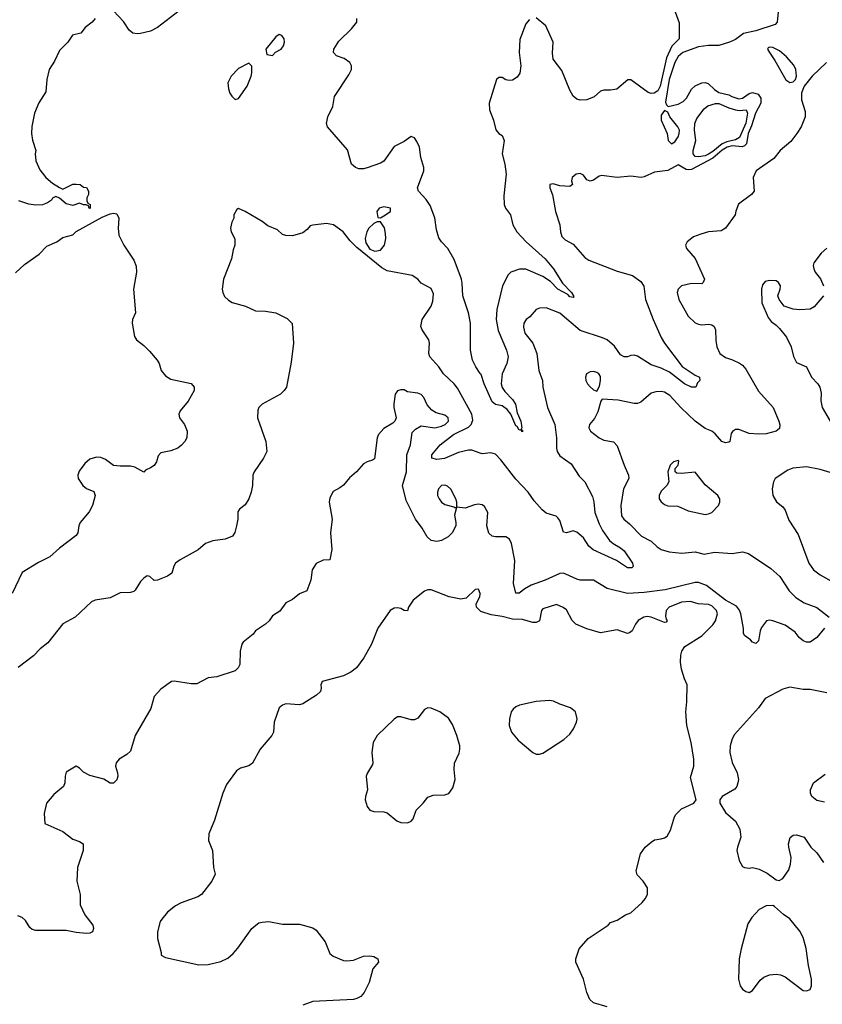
# Model space of a CAD drawing. Header units: inches. Extents: x 1473912 to 1647258, y 640388 to 773423.
# Tile 153 of 256: x 1557275 to 1562023, y 662761 to 668584. Entities that reach past the tile are written whole.
import ezdxf

# ---------------------------------------------------------------- set-up
doc = ezdxf.new("R2010")
doc.units = ezdxf.units.IN
doc.header["$MEASUREMENT"] = 0
doc.layers.add('B5656', color=7, linetype='Continuous')
doc.layers.add('B5666', color=7, linetype='Continuous')

msp = doc.modelspace()

# ---------------------------------------------------------------- linework, layer by layer
at = {"layer": 'B5656', "color": 5}
for points, elevation in [([(1558270, 668675.1), (1558090, 668538), (1558050, 668516), (1557990, 668501.2), (1557970, 668499.3), (1557944.8, 668504.8), (1557922.5, 668522.5), (1557890, 668574), (1557830, 668635.3)], 820), ([(1557722, 668590), (1557704.7, 668570), (1557662.5, 668537.5), (1557636.8, 668503.2), (1557588, 668492), (1557561, 668450), (1557510, 668402), (1557482, 668338), (1557450.6, 668290), (1557436.3, 668230), (1557430, 668158), (1557388.1, 668091.9), (1557362.8, 668030), (1557347.5, 667952.5), (1557344.9, 667910), (1557350.6, 667870.6), (1557370.6, 667810.6), (1557367.3, 667790), (1557370.7, 667750), (1557395.2, 667695.2), (1557431, 667650), (1557470, 667616), (1557510, 667592), (1557530, 667582), (1557589.4, 667610.6), (1557610, 667611), (1557634, 667610), (1557652.7, 667592.7), (1557670, 667592), (1557682, 667570), (1557682, 667550), (1557672, 667530), (1557672.7, 667512.7), (1557678, 667498), (1557692, 667490), (1557692.7, 667467.3), (1557686, 667470), (1557682, 667482), (1557668, 667488), (1557652, 667488), (1557630, 667498), (1557590, 667484), (1557550, 667495.3), (1557510, 667528), (1557490, 667538), (1557470, 667528), (1557462.8, 667517.2), (1557439.1, 667500.9), (1557410, 667489.2), (1557370, 667486.6), (1557330, 667492), (1557270, 667511.8)], 820), ([(1560000, 666492.4), (1559973, 666530), (1559952.8, 666570), (1559942, 666630), (1559942, 666790), (1559930, 666849.5), (1559896.1, 666950), (1559893.6, 667026.4), (1559888.2, 667050), (1559845.9, 667165.9), (1559808.5, 667230), (1559769.7, 667270), (1559754.5, 667294.5), (1559741.1, 667341.1), (1559731.3, 667411.3), (1559704.2, 667484.2), (1559680.6, 667520.6), (1559633.6, 667570), (1559627.6, 667590), (1559665.6, 667690), (1559666, 667710), (1559647.9, 667767.9), (1559641.1, 667830), (1559624.2, 667864.2), (1559610, 667884.7), (1559590, 667892.1), (1559550, 667863.4), (1559490, 667833.1), (1559430, 667747.2), (1559410, 667735.6), (1559330, 667708.4), (1559310, 667702.6), (1559282, 667702), (1559261.2, 667710), (1559238, 667730), (1559214.7, 667814.7), (1559097, 667950), (1559089.5, 667970), (1559097.4, 668010), (1559127.2, 668070), (1559138.2, 668130), (1559222.2, 668257.8), (1559238.3, 668290), (1559238.3, 668310), (1559228, 668330), (1559194.1, 668354.1), (1559149.6, 668370), (1559131.6, 668390), (1559134.3, 668410), (1559162.8, 668457.2), (1559238.4, 668530), (1559269.3, 668570), (1559269.2, 668590)], 820), ([(1560000, 666020.7), (1559950, 666037.5), (1559930, 666038.7), (1559870, 666023.4), (1559788.2, 665988.2), (1559743, 665983), (1559713.2, 665990), (1559713, 666010), (1559762.5, 666070), (1559841.1, 666130), (1559930, 666173.3), (1559946.7, 666190), (1559956.1, 666216.1), (1559949.9, 666250), (1559864.3, 666404.3), (1559846, 666430), (1559781.4, 666490), (1559755.4, 666530), (1559702, 666590), (1559695.8, 666610), (1559698.5, 666670), (1559694.7, 666690), (1559655.8, 666750), (1559648.3, 666770), (1559656.9, 666810), (1559708.6, 666890), (1559720, 666920), (1559722.3, 666962.3), (1559710, 666993.7), (1559650, 667026.3), (1559629.5, 667050), (1559597.2, 667070), (1559450, 667099.5), (1559416.6, 667116.6), (1559270, 667236), (1559230, 667275.1), (1559189.7, 667329.7), (1559131.1, 667371.1), (1559090, 667378.9), (1559010, 667369.3), (1558994.4, 667365.6), (1558976.7, 667343.3), (1558950, 667322.7), (1558890, 667306), (1558850, 667306.6), (1558830, 667314), (1558800.1, 667340.1), (1558743.9, 667363.9), (1558710, 667389.5), (1558610, 667449), (1558570, 667468), (1558559.6, 667460.4), (1558542, 667430), (1558542, 667410), (1558530, 667386), (1558522.8, 667350), (1558526.8, 667330), (1558547.9, 667287.9), (1558548, 667250), (1558538, 667222), (1558528.5, 667170), (1558480.5, 667050), (1558473, 666990), (1558476.3, 666970), (1558487, 666947), (1558510, 666924.9), (1558532.2, 666912.2), (1558611.3, 666890), (1558670, 666862.8), (1558730, 666860.5), (1558790.3, 666850.3), (1558857.5, 666817.5), (1558887.1, 666787.1), (1558895.5, 666670), (1558882, 666558), (1558854, 666410), (1558840.7, 666390), (1558817.3, 666370), (1558710.3, 666309.7), (1558690.6, 666290), (1558684.7, 666275.3), (1558682.4, 666230), (1558730.5, 666090), (1558738, 666030), (1558718, 665990), (1558662, 665910), (1558654, 665890), (1558653.4, 665830), (1558644.9, 665790), (1558630.7, 665750), (1558610, 665714), (1558576, 665690), (1558566, 665674), (1558564.9, 665630), (1558558, 665590), (1558548.2, 665551.8), (1558534, 665530), (1558490, 665512.7), (1558418.3, 665501.7), (1558373.8, 665486.2), (1558330.4, 665449.6), (1558224.7, 665390), (1558198, 665370), (1558187.3, 665352.7), (1558174.8, 665310), (1558150, 665293.2), (1558090, 665268.7), (1558070, 665268), (1558046, 665290), (1558030, 665294), (1558010, 665282), (1557990, 665262), (1557958.8, 665210), (1557950, 665202.7), (1557930, 665196), (1557870, 665194.5), (1557810, 665164.7), (1557722, 665150), (1557699.8, 665140.2), (1557603.8, 665050), (1557530, 665011.6), (1557442.3, 664897.7), (1557397.3, 664862.7), (1557357.5, 664822.5), (1557266.8, 664753.2)], 840), ([(1557250, 667086.8), (1557304.5, 667135.5), (1557390, 667198), (1557435.5, 667244.5), (1557495.3, 667270), (1557530, 667296), (1557590, 667311.3), (1557610, 667331.3), (1557764.1, 667415.9), (1557810, 667434.8), (1557830, 667438.8), (1557850, 667436), (1557862.8, 667410), (1557857.3, 667350), (1557862, 667310), (1557890.6, 667250), (1557950, 667161), (1557965.3, 667125.3), (1557967, 667090), (1557948.7, 666990), (1557960.5, 666850), (1557943, 666810), (1557940.5, 666790), (1557954.8, 666710), (1557966, 666690), (1558010, 666657.3), (1558043.9, 666623.9), (1558087.7, 666570), (1558100.5, 666550), (1558112.4, 666510), (1558137.1, 666477.1), (1558170, 666457.6), (1558290, 666432.2), (1558308.2, 666410), (1558308.2, 666390), (1558271.8, 666328.2), (1558223.8, 666270), (1558217.1, 666250), (1558220.5, 666230), (1558250.6, 666190), (1558266, 666150), (1558263.8, 666110), (1558253, 666090), (1558233.3, 666066.7), (1558210, 666049.5), (1558170, 666034), (1558110, 666022.7), (1558094.6, 666005.4), (1558083.8, 665970), (1558070, 665947), (1558050, 665932.7), (1558019.6, 665920.4), (1558010, 665908.7), (1557957.2, 665937.2), (1557930, 665944), (1557870, 665942.7), (1557830, 665947), (1557783.3, 665983.3), (1557754.5, 665994.5), (1557730, 665996.4), (1557690, 665984), (1557660.9, 665959.1), (1557626.7, 665913.3), (1557620.3, 665890), (1557622, 665870), (1557648.1, 665828.1), (1557670, 665812), (1557713.4, 665793.4), (1557722, 665770), (1557706, 665710), (1557686.1, 665673.9), (1557632.4, 665610), (1557624.4, 665590), (1557619.3, 665550), (1557610, 665533.2), (1557510, 665458.4), (1557453, 665407), (1557385.8, 665374.2), (1557290, 665314), (1557230.3, 665190)], 820), ([(1560000, 665717.5), (1559990, 665719.3), (1559964.7, 665715.3), (1559910, 665694.7), (1559860.2, 665700.2), (1559860.5, 665730), (1559855.6, 665750), (1559826.5, 665806.5), (1559805.8, 665825.8), (1559790, 665831.7), (1559770, 665829.7), (1559752.4, 665810), (1559746.7, 665790), (1559747.6, 665770), (1559756.6, 665750), (1559770, 665731.3), (1559790, 665716.2), (1559843.5, 665703.5), (1559850, 665698), (1559859.6, 665699.6), (1559847.1, 665652.9), (1559856, 665610), (1559854.6, 665590), (1559833.1, 665550), (1559810, 665526), (1559770, 665504.5), (1559742.6, 665497.4), (1559710, 665502.9), (1559684.7, 665524.7), (1559656.1, 665576.1), (1559615.9, 665630), (1559561, 665741), (1559539.2, 665830), (1559563.2, 665910), (1559565.8, 666010), (1559586.9, 666070), (1559597.2, 666142.8), (1559617, 666163), (1559650, 666182), (1559730, 666171), (1559770, 666180.7), (1559791.7, 666190), (1559812.2, 666210), (1559810.7, 666230), (1559790, 666244.1), (1559739.6, 666259.6), (1559714, 666274), (1559686.4, 666306.4), (1559666.6, 666350), (1559650, 666366.6), (1559630, 666374.7), (1559570, 666382.7), (1559550, 666394), (1559530, 666395.3), (1559510, 666389), (1559497.3, 666370), (1559488.4, 666311.6), (1559488.5, 666290), (1559502.8, 666230), (1559494.8, 666210), (1559482.8, 666197.2), (1559430, 666166.6), (1559397.8, 666130), (1559389, 666110), (1559373.2, 665986.8), (1559362, 665978), (1559330, 665969.2), (1559310, 665957.2), (1559268.2, 665910), (1559225.9, 665874.1), (1559190, 665831.8), (1559170, 665815.1), (1559130, 665794), (1559110, 665755.3), (1559106, 665730), (1559123.8, 665630), (1559113.4, 665550), (1559122, 665450), (1559110.8, 665390), (1559070, 665388), (1559030, 665368), (1559006, 665330), (1558998, 665270), (1558974.4, 665205.6), (1558930, 665188.7), (1558890, 665155.3), (1558850, 665135.3), (1558813.2, 665086.8), (1558770, 665059), (1558750.5, 665029.5), (1558730, 665008.7), (1558670, 664969.3), (1558655.5, 664950), (1558597.6, 664902.4), (1558588.9, 664890), (1558579.6, 664850), (1558577.1, 664770), (1558567.7, 664750), (1558550, 664732.3), (1558442.5, 664697.5), (1558390, 664692.3), (1558323.4, 664656.6), (1558290, 664656.2), (1558190, 664672), (1558174, 664670), (1558110, 664625.2), (1558070, 664582), (1558050.4, 664510), (1557959.1, 664350), (1557930, 664258), (1557910, 664239), (1557864.7, 664210), (1557846, 664190), (1557842.8, 664170), (1557854.8, 664130), (1557856, 664110), (1557850, 664088), (1557830, 664068), (1557810, 664068), (1557772.9, 664092.9), (1557690, 664114), (1557652.9, 664132.9), (1557630, 664158), (1557610, 664168.7), (1557550, 664134), (1557544, 664110), (1557542.8, 664070), (1557534.8, 664050), (1557478, 664002), (1557434, 663950), (1557420.7, 663890), (1557424.7, 663830), (1557530, 663783.7), (1557590, 663737.6), (1557630, 663724), (1557650.8, 663710), (1557650.6, 663670), (1557617.6, 663570), (1557614.3, 663490), (1557633.1, 663410), (1557633.4, 663350), (1557661.7, 663290), (1557707.2, 663230), (1557712.8, 663210), (1557705.5, 663190), (1557690, 663182.2), (1557670, 663179.8), (1557610, 663185.7), (1557550, 663197.8), (1557370, 663197.6), (1557350, 663204.4), (1557335.9, 663215.9), (1557310, 663256.2), (1557290, 663274.7), (1557264.9, 663284.9)], 860), ([(1560000, 665191), (1559990, 665215.1), (1559970, 665214.7), (1559916.7, 665163.3), (1559883.9, 665156.1), (1559816, 665170), (1559710, 665211.3), (1559690, 665211.5), (1559670, 665204.7), (1559603.1, 665150), (1559574.8, 665110), (1559570, 665088), (1559550, 665089), (1559530, 665102), (1559510, 665105.2), (1559490, 665102.7), (1559467.7, 665090), (1559394.4, 664985.6), (1559356.4, 664890), (1559310.4, 664810), (1559268, 664750), (1559234.1, 664725.9), (1559190, 664703.1), (1559064.7, 664670), (1559056, 664650), (1559058.8, 664630), (1559054, 664610), (1559030.8, 664590), (1558950, 664538.3), (1558930, 664532.4), (1558850, 664537.4), (1558829.1, 664530.9), (1558810, 664514.5), (1558781.6, 664430), (1558776.3, 664370), (1558766.8, 664350), (1558698, 664270), (1558652.4, 664187.6), (1558630, 664171.6), (1558582.3, 664157.7), (1558557.3, 664142.7), (1558498.3, 664061.7), (1558477, 664010), (1558427, 663850), (1558394.4, 663770), (1558392.7, 663730), (1558416.3, 663670), (1558422.8, 663570), (1558430.8, 663530), (1558411, 663490), (1558351.3, 663410), (1558330, 663396), (1558230, 663360.7), (1558196.1, 663343.9), (1558150, 663306), (1558116.4, 663263.6), (1558107.3, 663250), (1558090.7, 663190), (1558090.7, 663150), (1558112, 663068), (1558112, 663052), (1558138, 663038), (1558335.1, 662995.1), (1558390, 662996), (1558465.8, 663014.2), (1558506.7, 663033.3), (1558538.2, 663061.8), (1558566.4, 663093.6), (1558649.5, 663210), (1558673.2, 663230), (1558690, 663242), (1558710, 663247.7), (1558750, 663250.5), (1558830, 663234.4), (1558930, 663234.6), (1559010, 663213.7), (1559030, 663200.4), (1559083.1, 663130), (1559110, 663062), (1559130, 663046.4), (1559190, 663020.4), (1559210, 663017.6), (1559250, 663021.6), (1559310, 663044.9), (1559347.3, 663047.3), (1559370, 663042.8), (1559394, 663030), (1559398, 663010), (1559364, 662970), (1559343, 662890), (1559313.4, 662830), (1559292.3, 662807.7), (1559270, 662796), (1559250.3, 662789.7), (1559010, 662776.8), (1558950, 662756.1)], 880), ([(1560000, 665087.3), (1559977.6, 665110), (1559974.7, 665130), (1559996.8, 665170), (1560000, 665187.8)], 880)]:
    msp.add_lwpolyline(points, dxfattribs=dict(at, elevation=elevation))
for points, elevation in [([(1558810, 668495.3), (1558790, 668482), (1558732, 668410), (1558738, 668378), (1558770, 668372), (1558789, 668391), (1558822, 668410), (1558835.3, 668430), (1558842, 668450), (1558839, 668470), (1558826, 668490)], 840), ([(1558630, 668326), (1558570, 668295.3), (1558526, 668250), (1558506.8, 668210), (1558510, 668174), (1558518, 668150), (1558530, 668132), (1558550, 668112), (1558570, 668118), (1558621.2, 668190), (1558644, 668250), (1558648.7, 668270), (1558648, 668308)], 840), ([(1559430, 667476.2), (1559401, 667470), (1559387.3, 667450), (1559394, 667414), (1559410, 667412), (1559430, 667424.7), (1559468.7, 667450), (1559468.7, 667470)], 840), ([(1559390, 667389), (1559370, 667379.3), (1559340.4, 667350), (1559328.5, 667330), (1559318.4, 667290), (1559323.4, 667263.4), (1559346.4, 667226.4), (1559375.3, 667215.3), (1559410, 667221), (1559434, 667250), (1559441.3, 667290), (1559439.7, 667319.7), (1559432.5, 667352.5), (1559410, 667388)], 840), ([(1559690, 664514), (1559670, 664503.5), (1559630, 664454), (1559610, 664444.2), (1559590, 664443.1), (1559530, 664460.3), (1559510, 664460.4), (1559490, 664447.2), (1559390, 664350.6), (1559366.3, 664310), (1559358, 664250), (1559364.6, 664190), (1559361.8, 664178.2), (1559332.2, 664130), (1559325.3, 664110), (1559333, 664030), (1559320.7, 663990), (1559319.1, 663970), (1559330, 663931.3), (1559346.8, 663910), (1559370, 663901.6), (1559430, 663899.5), (1559450, 663893.7), (1559507, 663847), (1559530, 663837), (1559570, 663834.9), (1559590, 663843.1), (1559602, 663858), (1559619.7, 663910), (1559662.4, 663950), (1559690, 663986), (1559721.7, 663998.3), (1559790, 663999.5), (1559812.8, 664007.2), (1559838, 664042), (1559851.5, 664090), (1559845.1, 664150), (1559847.2, 664187.2), (1559874.3, 664245.7), (1559878, 664270), (1559878, 664290), (1559861.3, 664350), (1559835.4, 664415.4), (1559812.5, 664452.5), (1559760.9, 664490), (1559710, 664513.1)], 920)]:
    msp.add_lwpolyline(points, close=True, dxfattribs=dict(at, elevation=elevation))
at = {"layer": 'B5666', "color": 5}
for points, elevation in [([(1561760.8, 668630), (1561754.9, 668570), (1561744.6, 668555.4), (1561630, 668517.7), (1561557.5, 668502.5), (1561510, 668467.2), (1561474, 668450), (1561410, 668431.7), (1561350, 668432), (1561290, 668422.3), (1561197, 668390), (1561170, 668365.4), (1561150, 668331), (1561116.7, 668230), (1561095.5, 668095.5), (1561100.4, 668080.4), (1561110.3, 668070.3), (1561170, 668083.2), (1561200.4, 668099.6), (1561220.1, 668119.9), (1561250, 668173.7), (1561270, 668192.2), (1561310, 668211.2), (1561330, 668212.6), (1561346.9, 668206.9), (1561384.4, 668170), (1561410, 668152.2), (1561470, 668140.3), (1561487.7, 668130), (1561530, 668116.4), (1561550, 668120.5), (1561590, 668146.8), (1561610, 668152.9), (1561642.6, 668142.6), (1561658.9, 668118.9), (1561658.2, 668090), (1561626.7, 668030), (1561603.7, 667956.2), (1561584.1, 667910), (1561573.7, 667850), (1561563.2, 667836.8), (1561548, 667832), (1561490, 667836.9), (1561459.6, 667830), (1561430, 667811.9), (1561374.7, 667765.3), (1561250, 667698.5), (1561230, 667695.2), (1561218, 667698), (1561170, 667726), (1561110, 667692.3), (1561030, 667681.6), (1560970, 667653.6), (1560950.4, 667649.6), (1560890, 667658.9), (1560810, 667649.7), (1560717.1, 667662.9), (1560702.3, 667657.7), (1560670, 667634.5), (1560650, 667629.2), (1560630, 667637.2), (1560610, 667663.7), (1560590, 667673.5), (1560567.3, 667670), (1560543, 667650), (1560539.1, 667630), (1560546, 667610), (1560530, 667597.2), (1560470, 667600.7), (1560430, 667612.7), (1560411.6, 667608.4), (1560411, 667590), (1560427.2, 667547.2), (1560443.8, 667450), (1560470, 667371.3), (1560473.4, 667330), (1560482.5, 667302.5), (1560502.6, 667282.6), (1560550, 667257.1), (1560618, 667178), (1560641.4, 667161.4), (1560810, 667095.8), (1560901, 667070), (1560950, 667035.5), (1560967.8, 667007.8), (1560977.1, 666930), (1561023.2, 666810), (1561070, 666704.4), (1561090, 666670.4), (1561193.6, 666533.6), (1561270, 666482), (1561296, 666470), (1561298, 666450), (1561284.5, 666435.5), (1561274.8, 666410), (1561250, 666409.8), (1561208.6, 666430), (1561119.1, 666499.1), (1561070, 666523.2), (1561010, 666542.5), (1560930, 666594.7), (1560910, 666600.5), (1560890, 666598.7), (1560870, 666589.7), (1560850, 666589.7), (1560830, 666601.7), (1560793.7, 666653.7), (1560750, 666689.8), (1560722.9, 666702.9), (1560590, 666745.4), (1560470, 666848.7), (1560390, 666879.7), (1560350, 666878.3), (1560330.3, 666869.7), (1560292.9, 666827.1), (1560270.2, 666809.8), (1560258.3, 666790), (1560255.1, 666764.9), (1560263.9, 666730), (1560310.2, 666670), (1560334.4, 666610), (1560346.9, 666510), (1560367.4, 666450), (1560370.3, 666410), (1560398, 666290), (1560441.1, 666190), (1560451.3, 666110), (1560450.2, 666050), (1560455.2, 666030), (1560470, 666004.7), (1560536.9, 665956.9), (1560584.5, 665884.5), (1560618.7, 665850), (1560663.7, 665763.7), (1560671.9, 665731.9), (1560677.8, 665670), (1560702.7, 665602.7), (1560723, 665563), (1560764.4, 665504.4), (1560786.2, 665486.2), (1560830, 665460.9), (1560850, 665441.8), (1560900.3, 665370), (1560904.4, 665350), (1560896.9, 665343.1), (1560870, 665342.9), (1560805.9, 665385.9), (1560668.1, 665448.1), (1560642.8, 665470), (1560610, 665518.7), (1560570, 665553.3), (1560550, 665560.5), (1560510, 665549.6), (1560492.5, 665552.5), (1560470, 665621.2), (1560458.8, 665638.8), (1560448.4, 665648.4), (1560390, 665665.7), (1560365.4, 665685.4), (1560318.2, 665738.2), (1560283.5, 665790), (1560210, 665867.2), (1560121.1, 665981.1), (1560090, 666013.5), (1560063.1, 666023.1), (1560010, 666017.3), (1560000, 666020.7)], 840), ([(1561153, 668630), (1561175.8, 668564.2), (1561175.8, 668470), (1561133.5, 668426.5), (1561101.7, 668358.3), (1561062.9, 668190), (1561050, 668162.4), (1561028.8, 668148.8), (1561010, 668147.1), (1560993.6, 668153.6), (1560890, 668228.7), (1560871.6, 668228.4), (1560807.3, 668172.7), (1560770, 668166), (1560730, 668167), (1560710, 668160.9), (1560673.2, 668126.8), (1560630.5, 668109.5), (1560590, 668107.3), (1560570, 668114.5), (1560550, 668132.3), (1560530, 668166), (1560482.7, 668282.7), (1560431.6, 668350), (1560426.5, 668386.5), (1560431.6, 668451.6), (1560387.9, 668547.9), (1560330, 668595.3)], 820), ([(1560290, 668584), (1560270, 668559), (1560234.1, 668465.9), (1560230.3, 668390), (1560240.5, 668310), (1560232.8, 668267.2), (1560217, 668243), (1560190, 668227), (1560170, 668223.6), (1560150, 668227.6), (1560130, 668240.9), (1560110, 668240.9), (1560094.8, 668230), (1560051.6, 668090), (1560054.4, 668050), (1560077.8, 667990), (1560091.7, 667931.7), (1560110, 667910.5), (1560130, 667899.1), (1560141.1, 667870), (1560129.4, 667790), (1560144.1, 667730), (1560152.6, 667670), (1560138.5, 667541.5), (1560142, 667490), (1560149.6, 667469.6), (1560178, 667430), (1560193.2, 667370), (1560216.5, 667330), (1560270.2, 667270), (1560384.1, 667170), (1560432.3, 667110), (1560485.4, 667025.4), (1560538.9, 666970), (1560553.8, 666946.2), (1560550, 666941.2), (1560530, 666945.1), (1560518.2, 666958.2), (1560457.8, 666990), (1560414.6, 667034.6), (1560370, 667065.2), (1560270, 667108.7), (1560231.4, 667108.6), (1560180.7, 667090), (1560165, 667075), (1560130.3, 667010), (1560098.5, 666870), (1560093.4, 666810), (1560106.2, 666746.2), (1560154.3, 666630), (1560164.2, 666590), (1560157.1, 666550), (1560128.7, 666490), (1560123.5, 666430), (1560129.5, 666409.5), (1560144.2, 666384.2), (1560190, 666337.8), (1560207.9, 666310), (1560218.3, 666258.3), (1560238.9, 666210), (1560246, 666170), (1560242, 666162), (1560250, 666154), (1560250, 666146), (1560239, 666159), (1560230, 666157.2), (1560218, 666178), (1560210, 666182.9), (1560181.1, 666250), (1560158.3, 666278.3), (1560130, 666301), (1560090, 666308), (1560070, 666322.9), (1560023.5, 666430), (1560005.2, 666485.2), (1560000, 666492.4)], 820), ([(1562047.7, 668330), (1561963.7, 668250), (1561915.8, 668190), (1561907, 668170), (1561900.3, 668150), (1561900.4, 668110), (1561920.6, 668040.6), (1561921.1, 668010), (1561897.4, 667950), (1561871.8, 667910), (1561836.3, 667863.7), (1561772.7, 667810), (1561736.7, 667763.3), (1561630.6, 667690), (1561613, 667650), (1561619.1, 667570), (1561604, 667550), (1561527.7, 667492.3), (1561510.7, 667450.7), (1561507.3, 667430), (1561450.5, 667350), (1561424.5, 667335.5), (1561350, 667329.8), (1561303.7, 667316.3), (1561261.2, 667298.8), (1561224, 667270), (1561214, 667250), (1561219.1, 667230), (1561270, 667170.8), (1561326.8, 667050), (1561318.8, 667030), (1561310, 667021.2), (1561250, 667023), (1561190, 667009.7), (1561170.3, 666990), (1561164.3, 666970), (1561173.8, 666930), (1561230, 666830.3), (1561270, 666791.7), (1561290, 666782.4), (1561310, 666779.6), (1561350, 666783.7), (1561370, 666779.5), (1561383, 666770), (1561392, 666750), (1561392.9, 666687.1), (1561398.6, 666650), (1561416.9, 666610), (1561450, 666585.2), (1561492.2, 666572.2), (1561533.2, 666553.2), (1561550, 666541.3), (1561570, 666517.6), (1561646.2, 666386.2), (1561732.2, 666290), (1561766.3, 666210), (1561771.5, 666188.5), (1561770, 666166), (1561750.2, 666149.8), (1561690, 666135.6), (1561648.2, 666131.8), (1561590, 666137.4), (1561530, 666160.3), (1561510, 666159.8), (1561491.8, 666148.2), (1561484.3, 666135.7), (1561475.6, 666090), (1561470, 666084.4), (1561450, 666081), (1561428.4, 666090), (1561390, 666134), (1561370, 666149.6), (1561330, 666166.9), (1561271.2, 666210), (1561188.1, 666288.1), (1561121.9, 666361.9), (1561090, 666380.8), (1561070, 666384.9), (1561037.3, 666382.7), (1561010, 666374.2), (1560950, 666322.6), (1560930, 666314.7), (1560910, 666314.5), (1560814.6, 666334.6), (1560721.3, 666338.7), (1560712.4, 666327.6), (1560694.8, 666265.2), (1560674.5, 666225.5), (1560645.5, 666190), (1560642, 666170), (1560651, 666150), (1560702.8, 666110), (1560730, 666096.3), (1560788.2, 666088.2), (1560810, 666062.8), (1560850.3, 665949.7), (1560877.1, 665890), (1560879.3, 665870), (1560847.6, 665810), (1560831, 665710), (1560835.6, 665650), (1560848.5, 665630), (1560882.7, 665602.7), (1560952.9, 665530), (1561010, 665500.2), (1561045.8, 665465.8), (1561070, 665450.2), (1561116.2, 665436.2), (1561191.4, 665428.6), (1561270, 665436.9), (1561323.9, 665423.9), (1561385.2, 665434.8), (1561490, 665427.9), (1561550, 665436.4), (1561586.6, 665426.6), (1561719.1, 665339.1), (1561771.7, 665290), (1561825.8, 665205.8), (1561866.1, 665166.1), (1561915.2, 665135.2), (1561990, 665107), (1562063.8, 665050)], 860), ([(1562050, 667232), (1562016.7, 667203.3), (1561973.5, 667146.5), (1561968.7, 667130), (1561971.8, 667110), (1561981.1, 667090), (1562011.5, 667051.5), (1562029.2, 667010)], 880), ([(1562030.1, 666949.9), (1561973.7, 666886.3), (1561950, 666872.7), (1561890, 666867.3), (1561850, 666872.3), (1561798, 666890), (1561768.3, 666930), (1561760.5, 666950), (1561773.7, 666990), (1561775.4, 667010), (1561764.5, 667030), (1561750, 667038.9), (1561710, 667041.1), (1561685.4, 667034.6), (1561670, 667016), (1561663.2, 666990), (1561664.6, 666910), (1561703, 666823), (1561719.4, 666799.4), (1561750, 666777.8), (1561770, 666756.9), (1561810, 666707), (1561839.2, 666650), (1561851.5, 666591.5), (1561870, 666557.3), (1561930, 666530.8), (1561959.5, 666470), (1561996.4, 666430), (1562008.5, 666410), (1562016, 666376), (1562014.9, 666330), (1562021.1, 666290), (1562070.2, 666210)], 880), ([(1562070, 665905.7), (1562010, 665924.5), (1561930, 665939.8), (1561849.2, 665930.8), (1561819.4, 665920.6), (1561743.1, 665870), (1561733.1, 665850), (1561725.7, 665810), (1561730.3, 665770.3), (1561752, 665732), (1561790, 665702), (1561802.8, 665682.8), (1561824.8, 665624.8), (1561879.2, 665539.2), (1561943.9, 665370), (1561970, 665331.1), (1562010, 665300.2), (1562150, 665222.3)], 880), ([(1562035.3, 664984.7), (1561990, 664929.7), (1561950, 664903.1), (1561930, 664903.1), (1561909.6, 664910), (1561886, 664930), (1561861.6, 664961.6), (1561802.9, 665002.9), (1561730, 665028), (1561710, 665032.3), (1561692.2, 665027.8), (1561663.1, 664990), (1561654.4, 664970), (1561644.7, 664910), (1561630, 664895.3), (1561610, 664902), (1561597.2, 664917.2), (1561562, 664942), (1561556.4, 664956.4), (1561556, 664984), (1561540.8, 665070), (1561532.5, 665092.5), (1561516.1, 665116.1), (1561450, 665150.9), (1561337.5, 665237.5), (1561290, 665256.1), (1561270, 665256.2), (1561092.5, 665212.5), (1560970, 665196.5), (1560870, 665189.8), (1560750, 665220.4), (1560670, 665269.7), (1560590, 665269.8), (1560570, 665274.7), (1560504.9, 665304.9), (1560490, 665309.8), (1560470, 665308.9), (1560384.2, 665270), (1560300.1, 665239.9), (1560262.4, 665217.6), (1560230, 665191.5), (1560210, 665192.3), (1560196.5, 665250), (1560205, 665385), (1560185.3, 665485.3), (1560171.8, 665511.8), (1560150, 665526), (1560090, 665524.7), (1560070, 665528.5), (1560050, 665547.6), (1560038.2, 665590), (1560043.7, 665670), (1560025.7, 665705.7), (1560010, 665715.6), (1560000, 665717.5)], 860), ([(1560000, 665187.8), (1560000.4, 665190), (1560000, 665191)], 880), ([(1560750, 662746), (1560670, 662769.8), (1560648.5, 662790), (1560630.8, 662830), (1560609.7, 662909.7), (1560564, 663010), (1560564, 663030), (1560585.6, 663090), (1560638, 663150), (1560755.3, 663230), (1560770, 663244.7), (1560810, 663258), (1560858, 663290), (1560890, 663302.8), (1560957.5, 663362.5), (1560975.5, 663384.5), (1560989, 663410), (1560989, 663450), (1560964, 663490), (1560927.5, 663527.5), (1560920.9, 663550), (1560946.6, 663650), (1560976, 663690), (1561010, 663720.7), (1561030, 663733.4), (1561070, 663739.1), (1561090, 663745.5), (1561104.2, 663755.8), (1561124.5, 663790), (1561147.6, 663870), (1561155.8, 663884.2), (1561190, 663916.3), (1561262, 663950), (1561277.2, 663970), (1561243.2, 664103.2), (1561263, 664170), (1561263.5, 664210), (1561247.6, 664310), (1561222.2, 664410), (1561215, 664490), (1561222, 664550), (1561223.7, 664650), (1561206.7, 664686.7), (1561190, 664742), (1561184.6, 664784.6), (1561185.6, 664825.6), (1561191.3, 664850), (1561210, 664877.1), (1561310, 664940.9), (1561374.9, 665005.1), (1561392, 665028), (1561402.4, 665070), (1561396.4, 665090), (1561370, 665116.6), (1561350, 665125.2), (1561289.1, 665129.1), (1561243, 665143), (1561190, 665138.6), (1561116.5, 665110), (1561098.9, 665090), (1561095.8, 665055.8), (1561099.1, 665039.1), (1561106, 665030), (1561099.1, 665020.9), (1561090, 665019.3), (1561010, 665049.7), (1560986.5, 665053.5), (1560967.3, 665050), (1560933.4, 665030), (1560918, 665010), (1560899.1, 664970), (1560882, 664958), (1560870, 664954.5), (1560810, 664974.7), (1560710, 664958.7), (1560630, 664981.2), (1560564, 665010), (1560543.1, 665030), (1560510, 665093.1), (1560490, 665108.1), (1560450, 665125.6), (1560370, 665098.8), (1560362.7, 665090), (1560350.7, 665029.3), (1560330, 665019.8), (1560310, 665019.5), (1560250, 665037), (1560190, 665038.4), (1560130, 665054.1), (1560063.5, 665063.5), (1560003.6, 665083.6), (1560000, 665087.3)], 880), ([(1562050, 664602.2), (1561950, 664622), (1561910, 664622.4), (1561830, 664635.8), (1561790, 664624.7), (1561684.9, 664570), (1561645.8, 664514.2), (1561504, 664356), (1561489.2, 664330.8), (1561477.3, 664290), (1561475.3, 664250), (1561490, 664190.8), (1561518.4, 664130), (1561526.4, 664090), (1561523.8, 664070), (1561518, 664050), (1561506.2, 664033.8), (1561431, 663990), (1561416, 663970), (1561416, 663950), (1561450, 663896), (1561510, 663844.7), (1561535.9, 663795.9), (1561540.7, 663750), (1561520.5, 663690), (1561518, 663670), (1561530.5, 663610.5), (1561550, 663576), (1561562, 663570), (1561590, 663566.8), (1561610, 663570.7), (1561650, 663560.7), (1561696.7, 663536.7), (1561750, 663498), (1561767.3, 663492.7), (1561790, 663504.7), (1561824.5, 663555.5), (1561835.6, 663590), (1561839.5, 663630), (1561824.5, 663690), (1561823.7, 663710), (1561832.5, 663747.5), (1561850, 663760.7), (1561870, 663764), (1561916, 663750), (1561954.8, 663690), (1561990, 663657.3), (1562030, 663598.8)], 880), ([(1562036.6, 663956.6), (1561990, 663966.6), (1561961.2, 663990), (1561953.2, 664010), (1561953.2, 664030), (1561970, 664071), (1562038.8, 664121.2)], 880)]:
    msp.add_lwpolyline(points, dxfattribs=dict(at, elevation=elevation))
for points, elevation in [([(1561710, 668420.7), (1561703.1, 668416.9), (1561699.3, 668410), (1561710.3, 668390), (1561742.7, 668342.7), (1561807.3, 668227.3), (1561830, 668212.8), (1561850, 668215.9), (1561864.1, 668230), (1561869.9, 668250.1), (1561866.6, 668290), (1561854.5, 668314.5), (1561810, 668364.3), (1561770, 668399.8), (1561730, 668419.8)], 860), ([(1561090, 668046), (1561070, 668019.6), (1561069.1, 667990), (1561104.6, 667910), (1561111.5, 667870), (1561130, 667849.1), (1561150, 667861.3), (1561169.8, 667890), (1561176.9, 667910), (1561177.4, 667930), (1561168.4, 667950), (1561121.1, 668010), (1561110, 668036)], 840), ([(1561532.9, 668047.1), (1561572.6, 668050), (1561579.7, 668030), (1561570, 667972.7), (1561533, 667887), (1561510, 667874.1), (1561458.5, 667861.5), (1561430, 667849.2), (1561376.2, 667803.8), (1561350, 667787.9), (1561330, 667779.4), (1561290, 667772.1), (1561270, 667775.6), (1561259.2, 667790), (1561258.5, 667810), (1561274.4, 667870), (1561267, 667930), (1561269.7, 667970.3), (1561280.8, 667999.2), (1561323.1, 668056.9), (1561345.8, 668074.2), (1561392, 668088), (1561410, 668087.2), (1561470, 668062.3), (1561510, 668051.1)], 820), ([(1560670, 666503), (1560650, 666501.6), (1560628.4, 666490), (1560621.3, 666470), (1560623.1, 666450), (1560633, 666430), (1560650, 666413), (1560670, 666395.5), (1560690, 666386.8), (1560704.4, 666415.6), (1560711.2, 666450), (1560710, 666473.2), (1560700.7, 666490), (1560690, 666497.4)], 860), ([(1561170, 665977.6), (1561142.4, 665970), (1561122, 665950), (1561108.8, 665910), (1561115.8, 665850), (1561103.1, 665830), (1561070, 665795.4), (1561058.4, 665770), (1561058.8, 665750), (1561070, 665731.8), (1561090, 665716.3), (1561110, 665708.4), (1561167.3, 665707.3), (1561230, 665678.4), (1561330, 665657), (1561350, 665661.1), (1561370, 665670.4), (1561409.3, 665710), (1561417.2, 665730), (1561417.2, 665750), (1561405.2, 665770), (1561330, 665833.6), (1561270, 665908.3), (1561190, 665899.5), (1561162, 665902), (1561151.8, 665910), (1561153.3, 665930), (1561169.6, 665950), (1561173.3, 665973.3)], 880), ([(1560410, 664558.2), (1560330, 664552), (1560231, 664530), (1560210, 664519.7), (1560193.6, 664506.4), (1560182.6, 664490), (1560171.7, 664450), (1560170.4, 664410), (1560183.8, 664370), (1560222.9, 664322.9), (1560310.3, 664250.3), (1560330, 664240.5), (1560350, 664239.5), (1560370, 664245.3), (1560493.2, 664326.8), (1560530, 664358.4), (1560551.1, 664390), (1560568.2, 664430), (1560573, 664450), (1560562, 664490), (1560534.2, 664514.2), (1560470, 664536), (1560433.6, 664553.6)], 920), ([(1561730, 663345.2), (1561690, 663342.7), (1561650, 663322), (1561605.1, 663274.9), (1561583.1, 663236.9), (1561542.6, 663090), (1561531.8, 663030), (1561528.5, 662968.5), (1561528, 662910), (1561537.3, 662870), (1561550, 662851), (1561570, 662836), (1561590, 662831), (1561610, 662842.8), (1561656, 662904), (1561677.5, 662922.5), (1561710, 662936), (1561750, 662939.6), (1561775.3, 662935.3), (1561803, 662923), (1561910, 662843.1), (1561930, 662840.4), (1561950, 662848), (1561958, 662870), (1561958.5, 662910), (1561940.4, 662990), (1561928.2, 663091.8), (1561910, 663157), (1561890, 663193.6), (1561830, 663267.3), (1561792.8, 663292.8), (1561740.2, 663340.2)], 880)]:
    msp.add_lwpolyline(points, close=True, dxfattribs=dict(at, elevation=elevation))

doc.saveas('drawing.dxf')
